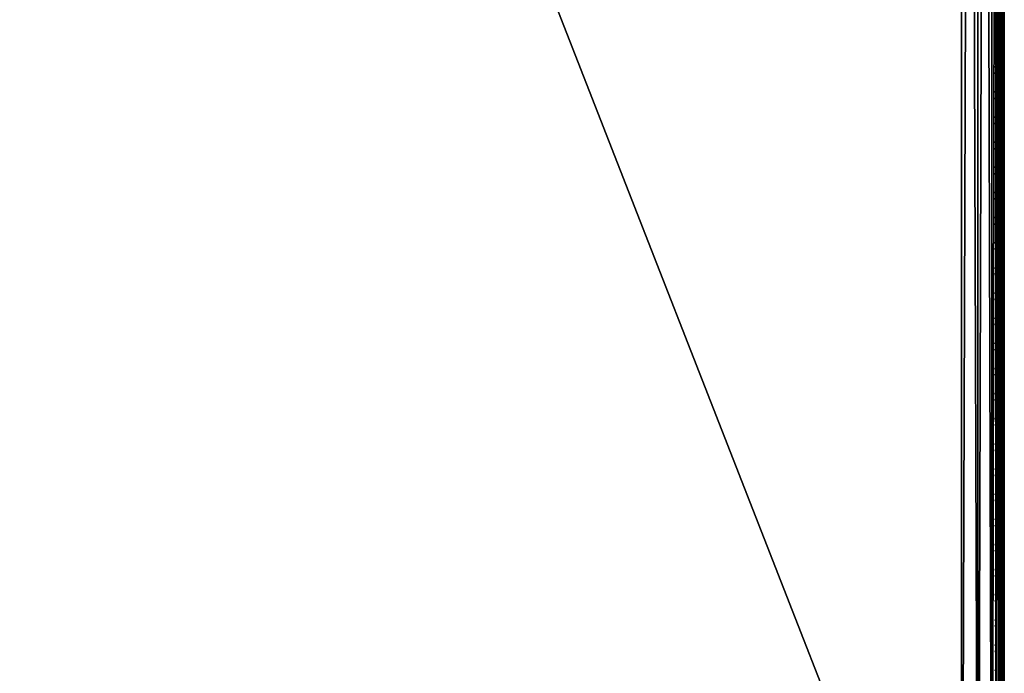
# Model space of a CAD drawing. Header units: inches. Extents: x 0 to 23, y -70 to 0.
# Tile 18 of 107: x 11.5 to 23, y -62.4 to -54.8. Entities that reach past the tile are written whole.
import ezdxf

# ---------------------------------------------------------------- set-up
doc = ezdxf.new("R2010")
doc.units = ezdxf.units.IN
doc.header["$MEASUREMENT"] = 0
for name, color, linetype in [('A-FURN-3-ST', 151, 'Continuous'), ('A-FURN-3-ST-SEAM', 250, 'Continuous'), ('A-FURN-3-STITCH', 15, 'Continuous')]:
    doc.layers.add(name, color=color, linetype=linetype)

msp = doc.modelspace()

# ---------------------------------------------------------------- meshes
at = {"layer": 'A-FURN-3-ST'}
mesh = msp.add_polyface(dxfattribs=at)
corners = [(23, -10.5, 5.453), (23, -66.768, 5.45), (22.962, -10.5, 5.261), (22.962, -66.769, 5.261), (22.854, -10.5, 5.099), (22.854, -66.769, 5.099), (22.691, -10.5, 4.991), (22.691, -66.769, 4.991), (22.5, -10.5, 4.953), (22.5, -66.769, 4.953), (23, -68.9, 17.453), (23, -10.5, 17.453), (22.962, -68.9, 17.644), (22.962, -10.5, 17.644), (22.854, -68.9, 17.806), (22.854, -10.5, 17.806), (22.691, -68.9, 17.914), (22.691, -10.5, 17.914), (22.5, -68.9, 17.953), (22.5, -10.5, 17.953), (22.62, -66.917, 4.99), (22.968, -66.89, 5.325), (0.5, -68.9, 17.953), (0.5, -10.5, 17.953), (23, -69.482, 16.709), (0, -10.5, 17.453), (0, -68.9, 17.453), (0.038, -10.5, 17.644), (0.038, -68.9, 17.644), (0.146, -10.5, 17.806), (0.146, -68.9, 17.806), (0.309, -10.5, 17.914), (0.309, -68.9, 17.914), (0, -66.769, 5.453), (0, -10.5, 5.453), (0.038, -66.769, 5.261), (0.038, -10.5, 5.261), (0.146, -66.769, 5.099), (0.146, -10.5, 5.099), (0.309, -66.769, 4.991), (0.309, -10.5, 4.991), (0.5, -66.769, 4.953), (0.5, -10.5, 4.953), (0.031, -66.89, 5.327), (0.379, -66.916, 4.99), (0, -69.482, 16.709)]
mesh.append_faces([[corners[k] for k in face] for face in [(0, 1, 2), (2, 1, 3), (2, 3, 4), (4, 3, 5), (4, 5, 6), (6, 5, 7), (6, 7, 8), (8, 7, 9), (10, 11, 12), (12, 11, 13), (12, 13, 14), (14, 13, 15), (14, 15, 16), (16, 15, 17), (16, 17, 18), (18, 17, 19), (20, 9, 7), (21, 3, 1), (18, 19, 22), (22, 19, 23), (0, 11, 1), (1, 11, 24), (24, 11, 10), (25, 26, 27), (27, 26, 28), (27, 28, 29), (29, 28, 30), (29, 30, 31), (31, 30, 32), (31, 32, 23), (23, 32, 22), (33, 34, 35), (35, 34, 36), (35, 36, 37), (37, 36, 38), (37, 38, 39), (39, 38, 40), (39, 40, 41), (41, 40, 42), (43, 33, 35), (44, 39, 41), (8, 9, 42), (42, 9, 41), (25, 45, 26), (34, 33, 25), (25, 33, 45)]])
at = {"layer": 'A-FURN-3-ST-SEAM'}
mesh = msp.add_polyface(dxfattribs=at)
corners = [(22.941, -68.9, 17.621), (22.961, -10.5, 17.622), (22.975, -68.9, 17.627), (22.977, -10.5, 17.629), (22.997, -68.9, 17.653), (22.912, -68.9, 17.638), (22.927, -10.5, 17.627), (22.943, -68.964, 17.618), (22.927, -68.964, 17.624), (22.913, -68.965, 17.635), (22.903, -68.966, 17.65), (22.9, -68.968, 17.668), (22.9, -68.9, 17.671), (22.961, -68.964, 17.619), (22.977, -68.964, 17.627), (22.998, -68.967, 17.655), (23, -68.968, 17.672), (22.907, -68.97, 17.693), (22.912, -68.9, 17.703), (22.919, -68.971, 17.707), (22.941, -68.9, 17.72), (22.997, -68.9, 17.688), (22.995, -68.969, 17.689), (22.984, -68.971, 17.704), (22.975, -68.9, 17.714), (22.97, -68.971, 17.713), (0.059, -68.9, 17.621), (0.039, -68.974, 17.618), (0.025, -68.9, 17.627), (0.023, -68.975, 17.626), (0.003, -68.9, 17.653), (0.003, -68.9, 17.688), (0.016, -68.983, 17.703), (0.025, -68.9, 17.714), (0.03, -68.983, 17.712), (0.059, -68.9, 17.72), (0.088, -68.9, 17.703), (0.093, -68.982, 17.692), (0.1, -68.9, 17.671), (0.081, -68.983, 17.705), (0, -68.98, 17.671), (0.088, -68.9, 17.638), (0.073, -68.975, 17.623), (0.097, -68.977, 17.649), (0.03, -39.7, 17.716), (0.016, -39.7, 17.707), (0.023, -39.7, 17.629), (0.039, -39.7, 17.622), (0.097, -39.7, 17.653), (0.073, -39.7, 17.627), (0, -39.7, 17.675), (0.081, -39.7, 17.71), (0.093, -39.7, 17.696)]
mesh.append_faces([[corners[k] for k in face] for face in [(0, 1, 2), (2, 3, 4), (0, 5, 6), (7, 8, 0), (0, 8, 5), (5, 8, 9), (5, 9, 10), (11, 12, 10), (10, 12, 5), (7, 0, 13), (13, 0, 2), (13, 2, 14), (14, 2, 4), (14, 4, 15), (15, 4, 16), (11, 17, 12), (12, 17, 18), (18, 17, 19), (18, 19, 20), (4, 21, 16), (16, 21, 22), (22, 21, 23), (23, 21, 24), (23, 24, 25), (25, 24, 20), (26, 27, 28), (28, 29, 30), (31, 32, 33), (33, 34, 35), (36, 37, 38), (36, 35, 39), (31, 30, 40), (26, 41, 42), (43, 41, 38), (35, 44, 33), (33, 45, 31), (30, 46, 28), (28, 47, 26), (41, 48, 38), (41, 26, 49), (30, 31, 50), (51, 35, 36), (52, 36, 38)]])
mesh = msp.add_polyface(dxfattribs=at)
corners = [(22.9, -10.5, 17.671), (22.9, -68.9, 17.671), (22.907, -10.5, 17.696), (22.912, -68.9, 17.703), (22.919, -10.5, 17.71), (22.941, -68.9, 17.72), (22.935, -10.5, 17.718), (22.97, -10.5, 17.716), (23, -10.5, 17.675), (22.995, -10.5, 17.692), (22.997, -68.9, 17.688), (22.984, -10.5, 17.707), (22.975, -68.9, 17.714), (22.997, -68.9, 17.653), (22.998, -10.5, 17.657), (22.927, -10.5, 17.627), (22.943, -10.5, 17.621), (22.941, -68.9, 17.621), (22.961, -10.5, 17.622), (22.975, -68.9, 17.627), (22.977, -10.5, 17.629), (22.912, -68.9, 17.638), (22.913, -10.5, 17.638), (22.903, -10.5, 17.653), (0.065, -10.5, 17.718), (0.03, -10.5, 17.716), (0.03, -39.7, 17.716), (0.065, -39.7, 17.718), (0.059, -68.9, 17.72), (0.025, -68.9, 17.714), (0.016, -39.7, 17.707), (0.003, -68.9, 17.688), (0.005, -39.7, 17.692), (0, -39.7, 17.675), (0.005, -10.5, 17.692), (0, -10.5, 17.675), (0.002, -10.5, 17.657), (0.002, -39.7, 17.657), (0.003, -68.9, 17.653), (0.023, -39.7, 17.629), (0.025, -68.9, 17.627), (0.039, -39.7, 17.622), (0.059, -68.9, 17.621), (0.057, -39.7, 17.621), (0.073, -39.7, 17.627), (0.057, -10.5, 17.621), (0.073, -10.5, 17.627), (0.087, -10.5, 17.638), (0.087, -39.7, 17.638), (0.088, -68.9, 17.638), (0.097, -39.7, 17.653), (0.1, -68.9, 17.671), (0.1, -39.7, 17.671), (0.1, -10.5, 17.671), (0.081, -39.7, 17.71), (0.088, -68.9, 17.703), (0.093, -39.7, 17.696), (0.093, -10.5, 17.696)]
mesh.append_faces([[corners[k] for k in face] for face in [(0, 1, 2), (2, 1, 3), (2, 3, 4), (4, 3, 5), (4, 5, 6), (6, 5, 7), (8, 9, 10), (10, 9, 11), (10, 11, 12), (12, 11, 7), (12, 7, 5), (10, 13, 8), (8, 13, 14), (15, 16, 17), (17, 16, 18), (19, 18, 20), (13, 20, 14), (15, 21, 22), (0, 23, 1), (1, 23, 21), (21, 23, 22), (24, 25, 26, 27), (27, 26, 28), (29, 26, 30), (31, 30, 32), (31, 32, 33), (33, 32, 34, 35), (35, 36, 37, 33), (33, 37, 38), (38, 37, 39), (40, 39, 41), (42, 41, 43), (42, 43, 44), (44, 43, 45, 46), (46, 47, 48, 44), (44, 48, 49), (49, 48, 50), (51, 50, 52), (52, 50, 53), (27, 28, 54), (54, 55, 56), (56, 51, 52), (56, 52, 57)]])
at = {"layer": 'A-FURN-3-STITCH'}
mesh = msp.add_polymesh((7, 4), dxfattribs=at)
for k, corner in enumerate([(22.9, -54.849, 17.752), (22.898, -54.849, 17.754), (22.895, -54.849, 17.758), (22.893, -54.849, 17.76), (22.905, -54.887, 17.757), (22.907, -54.887, 17.762), (22.904, -54.887, 17.766), (22.898, -54.887, 17.765), (22.909, -54.926, 17.761), (22.91, -54.926, 17.766), (22.907, -54.926, 17.769), (22.902, -54.926, 17.768), (22.91, -54.965, 17.762), (22.912, -54.965, 17.767), (22.908, -54.965, 17.771), (22.903, -54.965, 17.77), (22.909, -55.004, 17.761), (22.91, -55.004, 17.766), (22.907, -55.004, 17.77), (22.902, -55.004, 17.769), (22.905, -55.043, 17.758), (22.907, -55.043, 17.763), (22.903, -55.043, 17.767), (22.898, -55.043, 17.766), (22.9, -55.081, 17.753), (22.898, -55.081, 17.755), (22.894, -55.081, 17.759), (22.893, -55.081, 17.761)]):
    mesh.set_mesh_vertex(divmod(k, 4), corner)
mesh = msp.add_polymesh((7, 4), dxfattribs=at)
for k, corner in enumerate([(22.9, -55.142, 17.752), (22.898, -55.142, 17.754), (22.895, -55.142, 17.758), (22.893, -55.142, 17.76), (22.905, -55.181, 17.757), (22.907, -55.181, 17.762), (22.904, -55.18, 17.766), (22.898, -55.18, 17.765), (22.909, -55.219, 17.761), (22.91, -55.219, 17.766), (22.907, -55.219, 17.769), (22.902, -55.219, 17.768), (22.91, -55.258, 17.762), (22.912, -55.258, 17.767), (22.908, -55.258, 17.771), (22.903, -55.258, 17.77), (22.909, -55.297, 17.761), (22.91, -55.297, 17.766), (22.907, -55.297, 17.77), (22.902, -55.297, 17.769), (22.905, -55.336, 17.758), (22.907, -55.336, 17.763), (22.903, -55.336, 17.767), (22.898, -55.336, 17.766), (22.9, -55.375, 17.753), (22.898, -55.375, 17.755), (22.894, -55.375, 17.759), (22.893, -55.375, 17.761)]):
    mesh.set_mesh_vertex(divmod(k, 4), corner)
mesh = msp.add_polymesh((7, 4), dxfattribs=at)
for k, corner in enumerate([(22.9, -55.436, 17.752), (22.898, -55.436, 17.754), (22.895, -55.436, 17.758), (22.893, -55.436, 17.76), (22.905, -55.474, 17.757), (22.907, -55.474, 17.762), (22.904, -55.474, 17.766), (22.898, -55.474, 17.765), (22.909, -55.513, 17.761), (22.91, -55.513, 17.766), (22.907, -55.513, 17.769), (22.902, -55.513, 17.768), (22.91, -55.552, 17.762), (22.912, -55.552, 17.767), (22.908, -55.552, 17.771), (22.903, -55.552, 17.77), (22.909, -55.591, 17.761), (22.91, -55.591, 17.766), (22.907, -55.591, 17.77), (22.902, -55.591, 17.769), (22.905, -55.63, 17.758), (22.907, -55.63, 17.763), (22.903, -55.63, 17.767), (22.898, -55.63, 17.766), (22.9, -55.668, 17.753), (22.898, -55.668, 17.755), (22.894, -55.668, 17.759), (22.893, -55.668, 17.761)]):
    mesh.set_mesh_vertex(divmod(k, 4), corner)
mesh = msp.add_polymesh((7, 4), dxfattribs=at)
for k, corner in enumerate([(22.9, -55.729, 17.752), (22.898, -55.729, 17.754), (22.895, -55.729, 17.758), (22.893, -55.729, 17.76), (22.905, -55.767, 17.757), (22.907, -55.767, 17.762), (22.904, -55.767, 17.766), (22.898, -55.767, 17.765), (22.909, -55.806, 17.761), (22.91, -55.806, 17.766), (22.907, -55.806, 17.769), (22.902, -55.806, 17.768), (22.91, -55.845, 17.762), (22.912, -55.845, 17.767), (22.908, -55.845, 17.771), (22.903, -55.845, 17.77), (22.909, -55.884, 17.761), (22.91, -55.884, 17.766), (22.907, -55.884, 17.77), (22.902, -55.884, 17.769), (22.905, -55.923, 17.758), (22.907, -55.923, 17.763), (22.903, -55.923, 17.767), (22.898, -55.923, 17.766), (22.9, -55.962, 17.753), (22.898, -55.962, 17.755), (22.894, -55.962, 17.759), (22.893, -55.962, 17.761)]):
    mesh.set_mesh_vertex(divmod(k, 4), corner)
mesh = msp.add_polymesh((7, 4), dxfattribs=at)
for k, corner in enumerate([(22.9, -56.023, 17.752), (22.898, -56.023, 17.754), (22.895, -56.023, 17.758), (22.893, -56.023, 17.76), (22.905, -56.061, 17.757), (22.907, -56.061, 17.762), (22.904, -56.061, 17.766), (22.898, -56.061, 17.765), (22.909, -56.1, 17.761), (22.91, -56.1, 17.766), (22.907, -56.1, 17.769), (22.902, -56.1, 17.768), (22.91, -56.139, 17.762), (22.912, -56.139, 17.767), (22.908, -56.139, 17.771), (22.903, -56.139, 17.77), (22.909, -56.178, 17.761), (22.91, -56.178, 17.766), (22.907, -56.178, 17.77), (22.902, -56.178, 17.769), (22.905, -56.217, 17.758), (22.907, -56.217, 17.763), (22.903, -56.217, 17.767), (22.898, -56.217, 17.766), (22.9, -56.255, 17.753), (22.898, -56.255, 17.755), (22.894, -56.255, 17.759), (22.893, -56.255, 17.761)]):
    mesh.set_mesh_vertex(divmod(k, 4), corner)
mesh = msp.add_polymesh((7, 4), dxfattribs=at)
for k, corner in enumerate([(22.9, -56.316, 17.752), (22.898, -56.316, 17.754), (22.895, -56.316, 17.758), (22.893, -56.316, 17.76), (22.905, -56.354, 17.757), (22.907, -56.354, 17.762), (22.904, -56.354, 17.766), (22.898, -56.354, 17.765), (22.909, -56.393, 17.761), (22.91, -56.393, 17.766), (22.907, -56.393, 17.769), (22.902, -56.393, 17.768), (22.91, -56.432, 17.762), (22.912, -56.432, 17.767), (22.908, -56.432, 17.771), (22.903, -56.432, 17.77), (22.909, -56.471, 17.761), (22.91, -56.471, 17.766), (22.907, -56.471, 17.77), (22.902, -56.471, 17.769), (22.905, -56.51, 17.758), (22.907, -56.51, 17.763), (22.903, -56.51, 17.767), (22.898, -56.51, 17.766), (22.9, -56.549, 17.753), (22.898, -56.549, 17.755), (22.894, -56.549, 17.759), (22.893, -56.549, 17.761)]):
    mesh.set_mesh_vertex(divmod(k, 4), corner)
mesh = msp.add_polymesh((7, 4), dxfattribs=at)
for k, corner in enumerate([(22.9, -56.61, 17.752), (22.898, -56.61, 17.754), (22.895, -56.61, 17.758), (22.893, -56.61, 17.76), (22.905, -56.648, 17.757), (22.907, -56.648, 17.762), (22.904, -56.648, 17.766), (22.898, -56.648, 17.765), (22.909, -56.687, 17.761), (22.91, -56.687, 17.766), (22.907, -56.687, 17.769), (22.902, -56.687, 17.768), (22.91, -56.726, 17.762), (22.912, -56.726, 17.767), (22.908, -56.726, 17.771), (22.903, -56.726, 17.77), (22.909, -56.765, 17.761), (22.91, -56.765, 17.766), (22.907, -56.765, 17.77), (22.902, -56.765, 17.769), (22.905, -56.804, 17.758), (22.907, -56.804, 17.763), (22.903, -56.804, 17.767), (22.898, -56.804, 17.766), (22.9, -56.842, 17.753), (22.898, -56.842, 17.755), (22.894, -56.842, 17.759), (22.893, -56.842, 17.761)]):
    mesh.set_mesh_vertex(divmod(k, 4), corner)
mesh = msp.add_polymesh((7, 4), dxfattribs=at)
for k, corner in enumerate([(22.9, -56.903, 17.752), (22.898, -56.903, 17.754), (22.895, -56.903, 17.758), (22.893, -56.903, 17.76), (22.905, -56.941, 17.757), (22.907, -56.941, 17.762), (22.904, -56.941, 17.766), (22.898, -56.941, 17.765), (22.909, -56.98, 17.761), (22.91, -56.98, 17.766), (22.907, -56.98, 17.769), (22.902, -56.98, 17.768), (22.91, -57.019, 17.762), (22.912, -57.019, 17.767), (22.908, -57.019, 17.771), (22.903, -57.019, 17.77), (22.909, -57.058, 17.761), (22.91, -57.058, 17.766), (22.907, -57.058, 17.77), (22.902, -57.058, 17.769), (22.905, -57.097, 17.758), (22.907, -57.097, 17.763), (22.903, -57.097, 17.767), (22.898, -57.097, 17.766), (22.9, -57.136, 17.753), (22.898, -57.136, 17.755), (22.894, -57.135, 17.759), (22.893, -57.135, 17.761)]):
    mesh.set_mesh_vertex(divmod(k, 4), corner)
mesh = msp.add_polymesh((7, 4), dxfattribs=at)
for k, corner in enumerate([(22.9, -57.196, 17.752), (22.898, -57.196, 17.754), (22.895, -57.196, 17.758), (22.893, -57.196, 17.76), (22.905, -57.235, 17.757), (22.907, -57.235, 17.762), (22.904, -57.235, 17.766), (22.898, -57.235, 17.765), (22.909, -57.274, 17.761), (22.91, -57.274, 17.766), (22.907, -57.274, 17.769), (22.902, -57.274, 17.768), (22.91, -57.313, 17.762), (22.912, -57.313, 17.767), (22.908, -57.313, 17.771), (22.903, -57.313, 17.77), (22.909, -57.352, 17.761), (22.91, -57.352, 17.766), (22.907, -57.352, 17.77), (22.902, -57.352, 17.769), (22.905, -57.391, 17.758), (22.907, -57.391, 17.763), (22.903, -57.391, 17.767), (22.898, -57.391, 17.766), (22.9, -57.429, 17.753), (22.898, -57.429, 17.755), (22.894, -57.429, 17.759), (22.893, -57.429, 17.761)]):
    mesh.set_mesh_vertex(divmod(k, 4), corner)
mesh = msp.add_polymesh((7, 4), dxfattribs=at)
for k, corner in enumerate([(22.9, -57.49, 17.752), (22.898, -57.49, 17.754), (22.895, -57.49, 17.758), (22.893, -57.49, 17.76), (22.905, -57.528, 17.757), (22.907, -57.528, 17.762), (22.904, -57.528, 17.766), (22.898, -57.528, 17.765), (22.909, -57.567, 17.761), (22.91, -57.567, 17.766), (22.907, -57.567, 17.769), (22.902, -57.567, 17.768), (22.91, -57.606, 17.762), (22.912, -57.606, 17.767), (22.908, -57.606, 17.771), (22.903, -57.606, 17.77), (22.909, -57.645, 17.761), (22.91, -57.645, 17.766), (22.907, -57.645, 17.77), (22.902, -57.645, 17.769), (22.905, -57.684, 17.758), (22.907, -57.684, 17.763), (22.903, -57.684, 17.767), (22.898, -57.684, 17.766), (22.9, -57.722, 17.753), (22.898, -57.722, 17.755), (22.894, -57.722, 17.759), (22.893, -57.722, 17.761)]):
    mesh.set_mesh_vertex(divmod(k, 4), corner)
mesh = msp.add_polymesh((7, 4), dxfattribs=at)
for k, corner in enumerate([(22.9, -57.783, 17.752), (22.898, -57.783, 17.754), (22.895, -57.783, 17.758), (22.893, -57.783, 17.76), (22.905, -57.822, 17.757), (22.907, -57.822, 17.762), (22.904, -57.822, 17.766), (22.898, -57.822, 17.765), (22.909, -57.861, 17.761), (22.91, -57.861, 17.766), (22.907, -57.861, 17.769), (22.902, -57.861, 17.768), (22.91, -57.9, 17.762), (22.912, -57.9, 17.767), (22.908, -57.9, 17.771), (22.903, -57.9, 17.77), (22.909, -57.939, 17.761), (22.91, -57.939, 17.766), (22.907, -57.939, 17.77), (22.902, -57.939, 17.769), (22.905, -57.978, 17.758), (22.907, -57.978, 17.763), (22.903, -57.977, 17.767), (22.898, -57.977, 17.766), (22.9, -58.016, 17.753), (22.898, -58.016, 17.755), (22.894, -58.016, 17.759), (22.893, -58.016, 17.761)]):
    mesh.set_mesh_vertex(divmod(k, 4), corner)
mesh = msp.add_polymesh((7, 4), dxfattribs=at)
for k, corner in enumerate([(22.9, -58.077, 17.752), (22.898, -58.077, 17.754), (22.895, -58.077, 17.758), (22.893, -58.077, 17.76), (22.905, -58.115, 17.757), (22.907, -58.115, 17.762), (22.904, -58.115, 17.766), (22.898, -58.115, 17.765), (22.909, -58.154, 17.761), (22.91, -58.154, 17.766), (22.907, -58.154, 17.769), (22.902, -58.154, 17.768), (22.91, -58.193, 17.762), (22.912, -58.193, 17.767), (22.908, -58.193, 17.771), (22.903, -58.193, 17.77), (22.909, -58.232, 17.761), (22.91, -58.232, 17.766), (22.907, -58.232, 17.77), (22.902, -58.232, 17.769), (22.905, -58.271, 17.758), (22.907, -58.271, 17.763), (22.903, -58.271, 17.767), (22.898, -58.271, 17.766), (22.9, -58.309, 17.753), (22.898, -58.309, 17.755), (22.894, -58.309, 17.759), (22.893, -58.309, 17.761)]):
    mesh.set_mesh_vertex(divmod(k, 4), corner)
mesh = msp.add_polymesh((7, 4), dxfattribs=at)
for k, corner in enumerate([(22.9, -58.37, 17.752), (22.898, -58.37, 17.754), (22.895, -58.37, 17.758), (22.893, -58.37, 17.76), (22.905, -58.409, 17.757), (22.907, -58.409, 17.762), (22.904, -58.409, 17.766), (22.898, -58.409, 17.765), (22.909, -58.447, 17.761), (22.91, -58.447, 17.766), (22.907, -58.447, 17.769), (22.902, -58.447, 17.768), (22.91, -58.487, 17.762), (22.912, -58.487, 17.767), (22.908, -58.487, 17.771), (22.903, -58.487, 17.77), (22.909, -58.526, 17.761), (22.91, -58.526, 17.766), (22.907, -58.526, 17.77), (22.902, -58.526, 17.769), (22.905, -58.564, 17.758), (22.907, -58.564, 17.763), (22.903, -58.564, 17.767), (22.898, -58.564, 17.766), (22.9, -58.603, 17.753), (22.898, -58.603, 17.755), (22.894, -58.603, 17.759), (22.893, -58.603, 17.761)]):
    mesh.set_mesh_vertex(divmod(k, 4), corner)
mesh = msp.add_polymesh((7, 4), dxfattribs=at)
for k, corner in enumerate([(22.9, -58.664, 17.752), (22.898, -58.664, 17.754), (22.895, -58.664, 17.758), (22.893, -58.664, 17.76), (22.905, -58.702, 17.757), (22.907, -58.702, 17.762), (22.904, -58.702, 17.766), (22.898, -58.702, 17.765), (22.909, -58.741, 17.761), (22.91, -58.741, 17.766), (22.907, -58.741, 17.769), (22.902, -58.741, 17.768), (22.91, -58.78, 17.762), (22.912, -58.78, 17.767), (22.908, -58.78, 17.771), (22.903, -58.78, 17.77), (22.909, -58.819, 17.761), (22.91, -58.819, 17.766), (22.907, -58.819, 17.77), (22.902, -58.819, 17.769), (22.905, -58.858, 17.758), (22.907, -58.858, 17.763), (22.903, -58.858, 17.767), (22.898, -58.858, 17.766), (22.9, -58.896, 17.753), (22.898, -58.896, 17.755), (22.894, -58.896, 17.759), (22.893, -58.896, 17.761)]):
    mesh.set_mesh_vertex(divmod(k, 4), corner)
mesh = msp.add_polymesh((7, 4), dxfattribs=at)
for k, corner in enumerate([(22.9, -58.957, 17.752), (22.898, -58.957, 17.754), (22.895, -58.957, 17.758), (22.893, -58.957, 17.76), (22.905, -58.996, 17.757), (22.907, -58.996, 17.762), (22.904, -58.996, 17.766), (22.898, -58.996, 17.765), (22.909, -59.034, 17.761), (22.91, -59.034, 17.766), (22.907, -59.034, 17.769), (22.902, -59.034, 17.768), (22.91, -59.073, 17.762), (22.912, -59.073, 17.767), (22.908, -59.073, 17.771), (22.903, -59.073, 17.77), (22.909, -59.113, 17.761), (22.91, -59.113, 17.766), (22.907, -59.113, 17.77), (22.902, -59.113, 17.769), (22.905, -59.151, 17.758), (22.907, -59.151, 17.763), (22.903, -59.151, 17.767), (22.898, -59.151, 17.766), (22.9, -59.19, 17.753), (22.898, -59.19, 17.755), (22.894, -59.19, 17.759), (22.893, -59.19, 17.761)]):
    mesh.set_mesh_vertex(divmod(k, 4), corner)
mesh = msp.add_polymesh((7, 4), dxfattribs=at)
for k, corner in enumerate([(22.9, -59.251, 17.752), (22.898, -59.251, 17.754), (22.895, -59.251, 17.758), (22.893, -59.251, 17.76), (22.905, -59.289, 17.757), (22.907, -59.289, 17.762), (22.904, -59.289, 17.766), (22.898, -59.289, 17.765), (22.909, -59.328, 17.761), (22.91, -59.328, 17.766), (22.907, -59.328, 17.769), (22.902, -59.328, 17.768), (22.91, -59.367, 17.762), (22.912, -59.367, 17.767), (22.908, -59.367, 17.771), (22.903, -59.367, 17.77), (22.909, -59.406, 17.761), (22.91, -59.406, 17.766), (22.907, -59.406, 17.77), (22.902, -59.406, 17.769), (22.905, -59.445, 17.758), (22.907, -59.445, 17.763), (22.903, -59.445, 17.767), (22.898, -59.445, 17.766), (22.9, -59.483, 17.753), (22.898, -59.483, 17.755), (22.894, -59.483, 17.759), (22.893, -59.483, 17.761)]):
    mesh.set_mesh_vertex(divmod(k, 4), corner)
mesh = msp.add_polymesh((7, 4), dxfattribs=at)
for k, corner in enumerate([(22.9, -59.544, 17.752), (22.898, -59.544, 17.754), (22.895, -59.544, 17.758), (22.893, -59.544, 17.76), (22.905, -59.583, 17.757), (22.907, -59.583, 17.762), (22.904, -59.582, 17.766), (22.898, -59.582, 17.765), (22.909, -59.621, 17.761), (22.91, -59.621, 17.766), (22.907, -59.621, 17.769), (22.902, -59.621, 17.768), (22.91, -59.66, 17.762), (22.912, -59.66, 17.767), (22.908, -59.66, 17.771), (22.903, -59.66, 17.77), (22.909, -59.699, 17.761), (22.91, -59.699, 17.766), (22.907, -59.699, 17.77), (22.902, -59.699, 17.769), (22.905, -59.738, 17.758), (22.907, -59.738, 17.763), (22.903, -59.738, 17.767), (22.898, -59.738, 17.766), (22.9, -59.777, 17.753), (22.898, -59.777, 17.755), (22.894, -59.777, 17.759), (22.893, -59.777, 17.761)]):
    mesh.set_mesh_vertex(divmod(k, 4), corner)
mesh = msp.add_polymesh((7, 4), dxfattribs=at)
for k, corner in enumerate([(22.9, -59.838, 17.752), (22.898, -59.838, 17.754), (22.895, -59.838, 17.758), (22.893, -59.838, 17.76), (22.905, -59.876, 17.757), (22.907, -59.876, 17.762), (22.904, -59.876, 17.766), (22.898, -59.876, 17.765), (22.909, -59.915, 17.761), (22.91, -59.915, 17.766), (22.907, -59.915, 17.769), (22.902, -59.915, 17.768), (22.91, -59.954, 17.762), (22.912, -59.954, 17.767), (22.908, -59.954, 17.771), (22.903, -59.954, 17.77), (22.909, -59.993, 17.761), (22.91, -59.993, 17.766), (22.907, -59.993, 17.77), (22.902, -59.993, 17.769), (22.905, -60.032, 17.758), (22.907, -60.032, 17.763), (22.903, -60.032, 17.767), (22.898, -60.032, 17.766), (22.9, -60.07, 17.753), (22.898, -60.07, 17.755), (22.894, -60.07, 17.759), (22.893, -60.07, 17.761)]):
    mesh.set_mesh_vertex(divmod(k, 4), corner)
mesh = msp.add_polymesh((7, 4), dxfattribs=at)
for k, corner in enumerate([(22.9, -60.131, 17.752), (22.898, -60.131, 17.754), (22.895, -60.131, 17.758), (22.893, -60.131, 17.76), (22.905, -60.169, 17.757), (22.907, -60.169, 17.762), (22.904, -60.169, 17.766), (22.898, -60.169, 17.765), (22.909, -60.208, 17.761), (22.91, -60.208, 17.766), (22.907, -60.208, 17.769), (22.902, -60.208, 17.768), (22.91, -60.247, 17.762), (22.912, -60.247, 17.767), (22.908, -60.247, 17.771), (22.903, -60.247, 17.77), (22.909, -60.286, 17.761), (22.91, -60.286, 17.766), (22.907, -60.286, 17.77), (22.902, -60.286, 17.769), (22.905, -60.325, 17.758), (22.907, -60.325, 17.763), (22.903, -60.325, 17.767), (22.898, -60.325, 17.766), (22.9, -60.364, 17.753), (22.898, -60.364, 17.755), (22.894, -60.364, 17.759), (22.893, -60.364, 17.761)]):
    mesh.set_mesh_vertex(divmod(k, 4), corner)
mesh = msp.add_polymesh((7, 4), dxfattribs=at)
for k, corner in enumerate([(22.9, -60.425, 17.752), (22.898, -60.425, 17.754), (22.895, -60.425, 17.758), (22.893, -60.425, 17.76), (22.905, -60.463, 17.757), (22.907, -60.463, 17.762), (22.904, -60.463, 17.766), (22.898, -60.463, 17.765), (22.909, -60.502, 17.761), (22.91, -60.502, 17.766), (22.907, -60.502, 17.769), (22.902, -60.502, 17.768), (22.91, -60.541, 17.762), (22.912, -60.541, 17.767), (22.908, -60.541, 17.771), (22.903, -60.541, 17.77), (22.909, -60.58, 17.761), (22.91, -60.58, 17.766), (22.907, -60.58, 17.77), (22.902, -60.58, 17.769), (22.905, -60.619, 17.758), (22.907, -60.619, 17.763), (22.903, -60.619, 17.767), (22.898, -60.619, 17.766), (22.9, -60.657, 17.753), (22.898, -60.657, 17.755), (22.894, -60.657, 17.759), (22.893, -60.657, 17.761)]):
    mesh.set_mesh_vertex(divmod(k, 4), corner)
mesh = msp.add_polymesh((7, 4), dxfattribs=at)
for k, corner in enumerate([(22.9, -60.718, 17.752), (22.898, -60.718, 17.754), (22.895, -60.718, 17.758), (22.893, -60.718, 17.76), (22.905, -60.756, 17.757), (22.907, -60.756, 17.762), (22.904, -60.756, 17.766), (22.898, -60.756, 17.765), (22.909, -60.795, 17.761), (22.91, -60.795, 17.766), (22.907, -60.795, 17.769), (22.902, -60.795, 17.768), (22.91, -60.834, 17.762), (22.912, -60.834, 17.767), (22.908, -60.834, 17.771), (22.903, -60.834, 17.77), (22.909, -60.873, 17.761), (22.91, -60.873, 17.766), (22.907, -60.873, 17.77), (22.902, -60.873, 17.769), (22.905, -60.912, 17.758), (22.907, -60.912, 17.763), (22.903, -60.912, 17.767), (22.898, -60.912, 17.766), (22.9, -60.951, 17.753), (22.898, -60.951, 17.755), (22.894, -60.951, 17.759), (22.893, -60.951, 17.761)]):
    mesh.set_mesh_vertex(divmod(k, 4), corner)
mesh = msp.add_polymesh((7, 4), dxfattribs=at)
for k, corner in enumerate([(22.9, -61.012, 17.752), (22.898, -61.012, 17.754), (22.895, -61.012, 17.758), (22.893, -61.012, 17.76), (22.905, -61.05, 17.757), (22.907, -61.05, 17.762), (22.904, -61.05, 17.766), (22.898, -61.05, 17.765), (22.909, -61.089, 17.761), (22.91, -61.089, 17.766), (22.907, -61.089, 17.769), (22.902, -61.089, 17.768), (22.91, -61.128, 17.762), (22.912, -61.128, 17.767), (22.908, -61.128, 17.771), (22.903, -61.128, 17.77), (22.909, -61.167, 17.761), (22.91, -61.167, 17.766), (22.907, -61.167, 17.77), (22.902, -61.167, 17.769), (22.905, -61.206, 17.758), (22.907, -61.206, 17.763), (22.903, -61.206, 17.767), (22.898, -61.206, 17.766), (22.9, -61.244, 17.753), (22.898, -61.244, 17.755), (22.894, -61.244, 17.759), (22.893, -61.244, 17.761)]):
    mesh.set_mesh_vertex(divmod(k, 4), corner)
mesh = msp.add_polymesh((7, 4), dxfattribs=at)
for k, corner in enumerate([(22.9, -61.305, 17.752), (22.898, -61.305, 17.754), (22.895, -61.305, 17.758), (22.893, -61.305, 17.76), (22.905, -61.343, 17.757), (22.907, -61.343, 17.762), (22.904, -61.343, 17.766), (22.898, -61.343, 17.765), (22.909, -61.382, 17.761), (22.91, -61.382, 17.766), (22.907, -61.382, 17.769), (22.902, -61.382, 17.768), (22.91, -61.421, 17.762), (22.912, -61.421, 17.767), (22.908, -61.421, 17.771), (22.903, -61.421, 17.77), (22.909, -61.46, 17.761), (22.91, -61.46, 17.766), (22.907, -61.46, 17.77), (22.902, -61.46, 17.769), (22.905, -61.499, 17.758), (22.907, -61.499, 17.763), (22.903, -61.499, 17.767), (22.898, -61.499, 17.766), (22.9, -61.538, 17.753), (22.898, -61.538, 17.755), (22.894, -61.537, 17.759), (22.893, -61.537, 17.761)]):
    mesh.set_mesh_vertex(divmod(k, 4), corner)
mesh = msp.add_polymesh((7, 4), dxfattribs=at)
for k, corner in enumerate([(22.9, -61.598, 17.752), (22.898, -61.598, 17.754), (22.895, -61.598, 17.758), (22.893, -61.598, 17.76), (22.905, -61.637, 17.757), (22.907, -61.637, 17.762), (22.904, -61.637, 17.766), (22.898, -61.637, 17.765), (22.909, -61.676, 17.761), (22.91, -61.676, 17.766), (22.907, -61.676, 17.769), (22.902, -61.676, 17.768), (22.91, -61.715, 17.762), (22.912, -61.715, 17.767), (22.908, -61.715, 17.771), (22.903, -61.715, 17.77), (22.909, -61.754, 17.761), (22.91, -61.754, 17.766), (22.907, -61.754, 17.77), (22.902, -61.754, 17.769), (22.905, -61.793, 17.758), (22.907, -61.793, 17.763), (22.903, -61.793, 17.767), (22.898, -61.793, 17.766), (22.9, -61.831, 17.753), (22.898, -61.831, 17.755), (22.894, -61.831, 17.759), (22.893, -61.831, 17.761)]):
    mesh.set_mesh_vertex(divmod(k, 4), corner)
mesh = msp.add_polymesh((7, 4), dxfattribs=at)
for k, corner in enumerate([(22.9, -61.892, 17.752), (22.898, -61.892, 17.754), (22.895, -61.892, 17.758), (22.893, -61.892, 17.76), (22.905, -61.93, 17.757), (22.907, -61.93, 17.762), (22.904, -61.93, 17.766), (22.898, -61.93, 17.765), (22.909, -61.969, 17.761), (22.91, -61.969, 17.766), (22.907, -61.969, 17.769), (22.902, -61.969, 17.768), (22.91, -62.008, 17.762), (22.912, -62.008, 17.767), (22.908, -62.008, 17.771), (22.903, -62.008, 17.77), (22.909, -62.047, 17.761), (22.91, -62.047, 17.766), (22.907, -62.047, 17.77), (22.902, -62.047, 17.769), (22.905, -62.086, 17.758), (22.907, -62.086, 17.763), (22.903, -62.086, 17.767), (22.898, -62.086, 17.766), (22.9, -62.124, 17.753), (22.898, -62.124, 17.755), (22.894, -62.124, 17.759), (22.893, -62.124, 17.761)]):
    mesh.set_mesh_vertex(divmod(k, 4), corner)
mesh = msp.add_polymesh((7, 4), dxfattribs=at)
for k, corner in enumerate([(22.9, -62.185, 17.752), (22.898, -62.185, 17.754), (22.895, -62.185, 17.758), (22.893, -62.185, 17.76), (22.905, -62.224, 17.757), (22.907, -62.224, 17.762), (22.904, -62.224, 17.766), (22.898, -62.224, 17.765), (22.909, -62.263, 17.761), (22.91, -62.263, 17.766), (22.907, -62.263, 17.769), (22.902, -62.263, 17.768), (22.91, -62.302, 17.762), (22.912, -62.302, 17.767), (22.908, -62.302, 17.771), (22.903, -62.302, 17.77), (22.909, -62.341, 17.761), (22.91, -62.341, 17.766), (22.907, -62.341, 17.77), (22.902, -62.341, 17.769), (22.905, -62.38, 17.758), (22.907, -62.38, 17.763), (22.903, -62.38, 17.767), (22.898, -62.38, 17.766), (22.9, -62.418, 17.753), (22.898, -62.418, 17.755), (22.894, -62.418, 17.759), (22.893, -62.418, 17.761)]):
    mesh.set_mesh_vertex(divmod(k, 4), corner)

doc.saveas('drawing.dxf')
